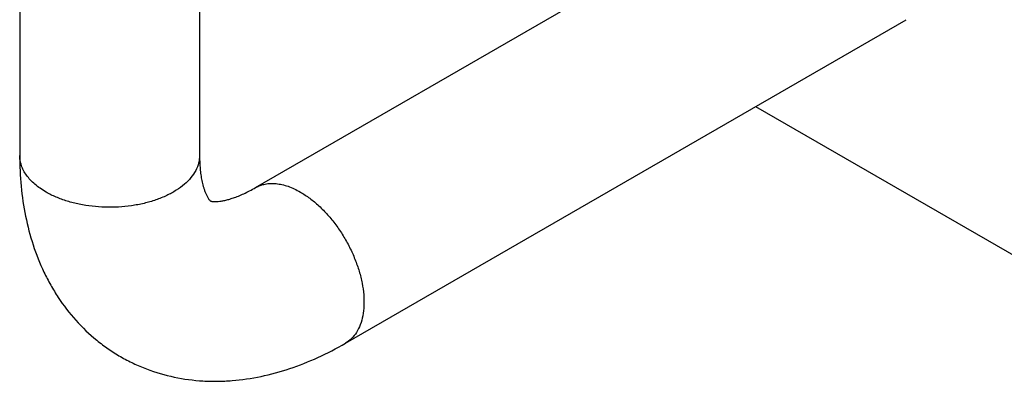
# Model space of a CAD drawing. Header units: inches. Extents: x 0 to 34, y 0 to 22.
# Tile 52 of 78: x 24.328 to 24.755, y 19.006 to 19.163. Entities that reach past the tile are written whole.
import ezdxf

# ---------------------------------------------------------------- set-up
doc = ezdxf.new("R2010")
doc.units = ezdxf.units.IN
doc.header["$LTSCALE"] = 1.87
doc.header["$MEASUREMENT"] = 0
doc.layers.get('0').update_dxf_attribs({"linetype": 'CONTINUOUS'})

msp = doc.modelspace()

# ---------------------------------------------------------------- linework, layer by layer
at = {"color": 7, "linetype": 'CONTINUOUS'}
for p, q in [((24.32803, 19.42293), (24.32803, 19.10369)), ((24.40603, 19.42293), (24.40603, 19.10369)), ((24.43026, 19.08971), (24.6735, 19.23015)), ((24.46926, 19.02216), (24.71251, 19.1626)), ((24.64716, 19.12487), (24.77105, 19.05334))]:
    msp.add_line(p, q, dxfattribs=at)
for points, knots in [([(24.32803, 19.10369), (24.32803, 19.09922), (24.32843, 19.09036), (24.33033, 19.07732), (24.3336, 19.06481), (24.33752, 19.05489), (24.3414, 19.0474), (24.34576, 19.04023), (24.35215, 19.03191), (24.35973, 19.02466), (24.36641, 19.01964), (24.36994, 19.01741), (24.37175, 19.01637)], [0, 0, 0, 0, 0.131204, 0.259523, 0.385402, 0.509561, 0.571227, 0.632711, 0.755244, 0.877594, 0.938795, 1, 1, 1, 1]), ([(24.33945, 19.08777), (24.33857, 19.08828), (24.3369, 19.08934), (24.33461, 19.09111), (24.33263, 19.093), (24.33098, 19.09501), (24.32967, 19.09709), (24.32873, 19.09925), (24.32816, 19.10146), (24.32803, 19.10295), (24.32803, 19.10369)], [0, 0, 0, 0, 0.148442, 0.289437, 0.422745, 0.54866, 0.667995, 0.781923, 0.891983, 1, 1, 1, 1]), ([(24.40603, 19.10369), (24.40603, 19.10258), (24.40573, 19.1003), (24.40443, 19.09702), (24.40231, 19.0939), (24.39944, 19.09102), (24.39588, 19.08842), (24.39171, 19.08615), (24.38702, 19.08426), (24.38191, 19.08279), (24.37647, 19.08176), (24.37084, 19.0812), (24.36512, 19.08112), (24.35945, 19.08152), (24.35393, 19.08239), (24.3487, 19.08372), (24.34386, 19.08548), (24.34085, 19.08696), (24.33945, 19.08777)], [0, 0, 0, 0, 0.042816, 0.0874, 0.135183, 0.187095, 0.243541, 0.304499, 0.369598, 0.438204, 0.509502, 0.582536, 0.656279, 0.72967, 0.801651, 0.871249, 0.937636, 1, 1, 1, 1]), ([(24.40603, 19.10369), (24.40604, 19.10283), (24.40608, 19.10111), (24.40623, 19.09853), (24.40648, 19.09594), (24.40687, 19.09338), (24.40734, 19.09127), (24.40782, 19.08961), (24.40823, 19.08839), (24.40871, 19.08718), (24.40916, 19.0862), (24.40957, 19.08543), (24.41001, 19.08469), (24.41043, 19.08419), (24.41076, 19.08391)], [0, 0, 0, 0, 0.124229, 0.249381, 0.374815, 0.500082, 0.624986, 0.687342, 0.749693, 0.812152, 0.874902, 0.90642, 0.937813, 1, 1, 1, 1]), ([(24.43026, 19.08971), (24.4309, 19.09008), (24.43226, 19.09071), (24.43445, 19.09132), (24.4368, 19.09158), (24.43926, 19.09149), (24.44182, 19.09107), (24.44445, 19.0903), (24.44713, 19.0892), (24.44888, 19.08828), (24.44976, 19.08777)], [0, 0, 0, 0, 0.108012, 0.218067, 0.331993, 0.451326, 0.577242, 0.710552, 0.851551, 1, 1, 1, 1]), ([(24.41076, 19.08391), (24.41076, 19.08391), (24.41076, 19.08391), (24.41077, 19.0839), (24.41079, 19.08389), (24.41082, 19.08388), (24.41087, 19.08386), (24.41095, 19.08384), (24.41106, 19.08381), (24.41121, 19.08378), (24.41139, 19.08375), (24.41174, 19.0837), (24.41229, 19.08365), (24.41313, 19.08365), (24.41419, 19.08372), (24.4155, 19.08388), (24.41704, 19.08418), (24.4188, 19.08463), (24.42077, 19.08525), (24.42293, 19.08606), (24.42616, 19.08747), (24.42861, 19.08875), (24.43026, 19.08971)], [0, 0, 0, 0, 0.000168, 0.000562, 0.001414, 0.002993, 0.005568, 0.00941, 0.014786, 0.021963, 0.031134, 0.042429, 0.071949, 0.111765, 0.163137, 0.226509, 0.302025, 0.389877, 0.489776, 0.60118, 0.723609, 1, 1, 1, 1]), ([(24.44976, 19.08777), (24.45116, 19.08697), (24.45394, 19.08511), (24.45789, 19.08179), (24.46166, 19.07792), (24.46517, 19.07358), (24.46835, 19.06887), (24.47114, 19.06388), (24.47347, 19.05872), (24.4753, 19.0535), (24.47658, 19.04833), (24.47729, 19.04332), (24.47741, 19.03858), (24.47694, 19.0342), (24.47588, 19.03027), (24.47424, 19.02688), (24.47205, 19.02411), (24.47022, 19.02271), (24.46926, 19.02216)], [0, 0, 0, 0, 0.062365, 0.128754, 0.198354, 0.270337, 0.343729, 0.417474, 0.490509, 0.561808, 0.630415, 0.695514, 0.75647, 0.812915, 0.864825, 0.912606, 0.957187, 1, 1, 1, 1]), ([(24.37175, 19.01637), (24.37356, 19.01532), (24.37726, 19.01338), (24.38495, 19.0101), (24.39502, 19.00715), (24.40542, 19.00578), (24.41381, 19.00559), (24.42224, 19.00598), (24.4328, 19.00753), (24.44527, 19.01096), (24.45751, 19.01583), (24.46538, 19.01992), (24.46926, 19.02216)], [0, 0, 0, 0, 0.061201, 0.1224, 0.244748, 0.367285, 0.428767, 0.490434, 0.614594, 0.740474, 0.868807, 1, 1, 1, 1])]:
    msp.add_open_spline(points, degree=3, knots=knots, dxfattribs=at)

doc.saveas('drawing.dxf')
